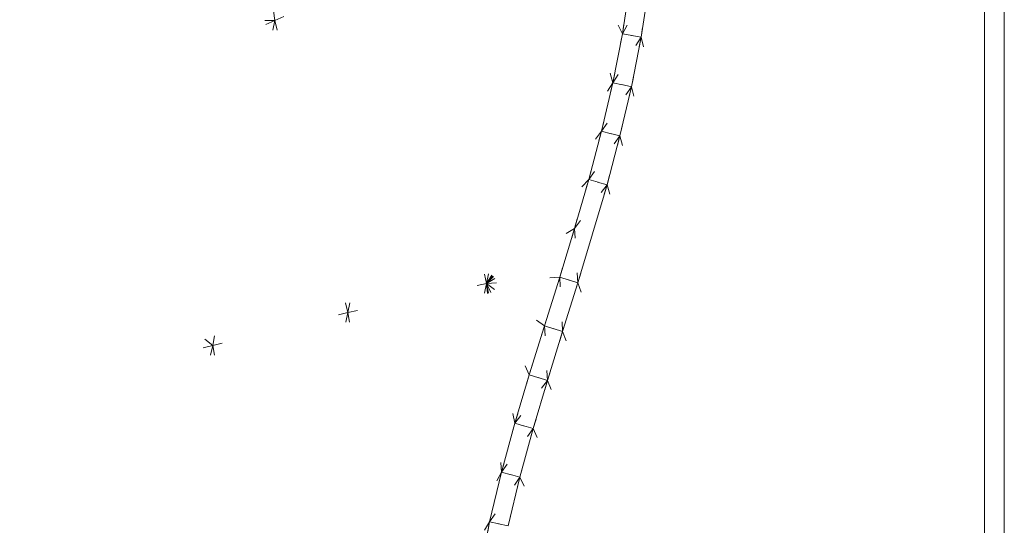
# Model space of a CAD drawing. Header units: millimetres. Extents: x 1700 to 4670, y 990 to 3874.
# Tile 44 of 110: x 3165.61 to 3175.61, y 1837.16 to 1842.29. Entities that reach past the tile are written whole.
import ezdxf

# ---------------------------------------------------------------- set-up
doc = ezdxf.new("R2010")
doc.units = ezdxf.units.MM
doc.linetypes.add('Wipeout_Contour', pattern=[1000, 0, -1000])
doc.layers.add('Nowe_320-W Umeblowanie', color=252, linetype='Continuous')
doc.layers.add('Nowe_320-W Umeblowanie_Nr_pióra__2', color=252, linetype='Continuous', lineweight=13)

msp = doc.modelspace()

# ---------------------------------------------------------------- linework, layer by layer
at = {"layer": 'Nowe_320-W Umeblowanie', "color": 252, "linetype": 'Wipeout_Contour', "lineweight": 0, "ltscale": 45287.36848}
for p, q in [((3175.6093, 1858.4071), (3175.4093, 1827.415)), ((3175.6093, 1827.415), (3175.6093, 1858.4071))]:
    msp.add_line(p, q, dxfattribs=at)
at = {"layer": 'Nowe_320-W Umeblowanie', "color": 252, "linetype": 'Wipeout_Contour', "lineweight": 0, "ltscale": 45085.032433}
for p, q in [((3175.4093, 1858.4071), (3175.4093, 1827.415)), ((3175.4093, 1827.415), (3175.6093, 1858.4071))]:
    msp.add_line(p, q, dxfattribs=at)
at = {"layer": 'Nowe_320-W Umeblowanie', "color": 252, "linetype": 'Wipeout_Contour', "lineweight": 0, "ltscale": 45152.801931}
for p, q in [((3175.4093, 1827.4147), (3175.4093, 1858.4068)), ((3172.0688, 1843.6559), (3175.4093, 1827.4147))]:
    msp.add_line(p, q, dxfattribs=at)
at = {"layer": 'Nowe_320-W Umeblowanie', "color": 252, "linetype": 'Wipeout_Contour', "lineweight": 0, "ltscale": 44993.577523}
for p, q in [((3168.2008, 1842.286), (3168, 1843.9767)), ((3165.0188, 1842.2937), (3168.2008, 1842.286))]:
    msp.add_line(p, q, dxfattribs=at)
at = {"layer": 'Nowe_320-W Umeblowanie', "color": 252, "linetype": 'Wipeout_Contour', "lineweight": 0, "ltscale": 45024.817591}
for p, q in [((3168, 1843.9767), (3168.2008, 1842.286)), ((3168.2008, 1842.286), (3169.6332, 1842.9315))]:
    msp.add_line(p, q, dxfattribs=at)
at = {"layer": 'Nowe_320-W Umeblowanie', "color": 252, "linetype": 'Wipeout_Contour', "lineweight": 0, "ltscale": 45229.187857}
for p, q in [((3175.4093, 1827.4147), (3172.0688, 1843.6559)), ((3171.9975, 1842.6231), (3175.4093, 1827.4147))]:
    msp.add_line(p, q, dxfattribs=at)
at = {"layer": 'Nowe_320-W Umeblowanie', "color": 252, "linetype": 'Wipeout_Contour', "lineweight": 0, "ltscale": 45084.46765}
for p, q in [((3170.3521, 1839.6145), (3171.0828, 1843.5015)), ((3169.6332, 1842.9315), (3170.3521, 1839.6145))]:
    msp.add_line(p, q, dxfattribs=at)
at = {"layer": 'Nowe_320-W Umeblowanie', "color": 252, "linetype": 'Wipeout_Contour', "lineweight": 0, "ltscale": 45108.135717}
for p, q in [((3171.0828, 1843.5015), (3170.3521, 1839.6145)), ((3171.6343, 1841.654), (3171.0828, 1843.5015)), ((3170.3521, 1839.6145), (3171.6343, 1841.654))]:
    msp.add_line(p, q, dxfattribs=at)
at = {"layer": 'Nowe_320-W Umeblowanie', "color": 252, "linetype": 'Wipeout_Contour', "lineweight": 0, "ltscale": 45102.072348}
for p, q in [((3171.7315, 1842.1495), (3171.0828, 1843.5015)), ((3171.0828, 1843.5015), (3171.6343, 1841.654)), ((3171.6343, 1841.654), (3171.7315, 1842.1495))]:
    msp.add_line(p, q, dxfattribs=at)
at = {"layer": 'Nowe_320-W Umeblowanie', "color": 252, "linetype": 'Wipeout_Contour', "lineweight": 0, "ltscale": 45096.827137}
for p, q in [((3171.0828, 1843.5015), (3171.7315, 1842.1495)), ((3171.7315, 1842.1495), (3171.8067, 1842.6473))]:
    msp.add_line(p, q, dxfattribs=at)
at = {"layer": 'Nowe_320-W Umeblowanie', "color": 252, "linetype": 'Wipeout_Contour', "lineweight": 0, "ltscale": 45061.705189}
for p, q in [((3169.6332, 1842.9315), (3168.2008, 1842.286)), ((3168.9439, 1839.3217), (3169.6332, 1842.9315)), ((3168.2008, 1842.286), (3168.9439, 1839.3217))]:
    msp.add_line(p, q, dxfattribs=at)
at = {"layer": 'Nowe_320-W Umeblowanie', "color": 252, "linetype": 'Wipeout_Contour', "lineweight": 0, "ltscale": 45095.932463}
for p, q in [((3169.6332, 1842.9315), (3168.9439, 1839.3217)), ((3170.3521, 1839.6145), (3169.6332, 1842.9315)), ((3168.9439, 1839.3217), (3170.3521, 1839.6145))]:
    msp.add_line(p, q, dxfattribs=at)
at = {"layer": 'Nowe_320-W Umeblowanie', "color": 252, "linetype": 'Wipeout_Contour', "lineweight": 0, "ltscale": 45109.572516}
for p, q in [((3171.8067, 1842.6473), (3171.7315, 1842.1495)), ((3171.7315, 1842.1495), (3171.9975, 1842.6234))]:
    msp.add_line(p, q, dxfattribs=at)
at = {"layer": 'Nowe_320-W Umeblowanie', "color": 252, "linetype": 'Wipeout_Contour', "lineweight": 0, "ltscale": 45114.142011}
for p, q in [((3171.9975, 1842.6234), (3171.7315, 1842.1495)), ((3171.9213, 1842.1164), (3171.9975, 1842.6234)), ((3171.7315, 1842.1495), (3171.9213, 1842.1164))]:
    msp.add_line(p, q, dxfattribs=at)
at = {"layer": 'Nowe_320-W Umeblowanie', "color": 252, "linetype": 'Wipeout_Contour', "lineweight": 0, "ltscale": 45238.046816}
for p, q in [((3171.9975, 1842.6231), (3171.9213, 1842.1161)), ((3175.4093, 1827.4147), (3171.9975, 1842.6231)), ((3171.9213, 1842.1161), (3175.4093, 1827.4147))]:
    msp.add_line(p, q, dxfattribs=at)
at = {"layer": 'Nowe_320-W Umeblowanie', "color": 252, "linetype": 'Wipeout_Contour', "lineweight": 0, "ltscale": 44991.970295}
for p, q in [((3168.2008, 1842.286), (3165.0188, 1842.2937)), ((3165.152, 1840.9118), (3168.2008, 1842.286))]:
    msp.add_line(p, q, dxfattribs=at)
at = {"layer": 'Nowe_320-W Umeblowanie', "color": 252, "linetype": 'Wipeout_Contour', "lineweight": 0, "ltscale": 45032.571106}
for p, q in [((3168.2008, 1842.286), (3165.152, 1840.9118)), ((3167.5699, 1838.9874), (3168.2008, 1842.286)), ((3165.152, 1840.9118), (3167.5699, 1838.9874))]:
    msp.add_line(p, q, dxfattribs=at)
at = {"layer": 'Nowe_320-W Umeblowanie', "color": 252, "linetype": 'Wipeout_Contour', "lineweight": 0, "ltscale": 45072.253567}
for p, q in [((3168.2008, 1842.286), (3167.5699, 1838.9874)), ((3168.9439, 1839.3217), (3168.2008, 1842.286)), ((3167.5699, 1838.9874), (3168.9439, 1839.3217))]:
    msp.add_line(p, q, dxfattribs=at)
at = {"layer": 'Nowe_320-W Umeblowanie', "color": 252, "linetype": 'Wipeout_Contour', "lineweight": 0, "ltscale": 45117.401926}
for p, q in [((3171.7315, 1842.1495), (3171.6343, 1841.654)), ((3171.6343, 1841.654), (3171.9213, 1842.1164)), ((3171.9213, 1842.1164), (3171.7315, 1842.1495))]:
    msp.add_line(p, q, dxfattribs=at)
at = {"layer": 'Nowe_320-W Umeblowanie', "color": 252, "linetype": 'Wipeout_Contour', "lineweight": 0, "ltscale": 45121.893223}
for p, q in [((3171.9213, 1842.1164), (3171.6343, 1841.654)), ((3171.8228, 1841.6132), (3171.9213, 1842.1164)), ((3171.6343, 1841.654), (3171.8228, 1841.6132))]:
    msp.add_line(p, q, dxfattribs=at)
at = {"layer": 'Nowe_320-W Umeblowanie', "color": 252, "linetype": 'Wipeout_Contour', "lineweight": 0, "ltscale": 45243.279512}
for p, q in [((3171.9213, 1842.1161), (3171.8228, 1841.613)), ((3175.4093, 1827.4147), (3171.9213, 1842.1161)), ((3171.8228, 1841.613), (3175.4093, 1827.4147))]:
    msp.add_line(p, q, dxfattribs=at)
at = {"layer": 'Nowe_320-W Umeblowanie', "color": 252, "linetype": 'Wipeout_Contour', "lineweight": 0, "ltscale": 45126.249587}
for p, q in [((3171.6343, 1841.654), (3170.3521, 1839.6145)), ((3171.5187, 1841.161), (3171.6343, 1841.654)), ((3170.3521, 1839.6145), (3171.5187, 1841.161))]:
    msp.add_line(p, q, dxfattribs=at)
at = {"layer": 'Nowe_320-W Umeblowanie', "color": 252, "linetype": 'Wipeout_Contour', "lineweight": 0, "ltscale": 45124.711213}
for p, q in [((3171.6343, 1841.654), (3171.5187, 1841.161)), ((3171.5187, 1841.161), (3171.8228, 1841.6132)), ((3171.8228, 1841.6132), (3171.6343, 1841.654))]:
    msp.add_line(p, q, dxfattribs=at)
at = {"layer": 'Nowe_320-W Umeblowanie', "color": 252, "linetype": 'Wipeout_Contour', "lineweight": 0, "ltscale": 45129.12287}
for p, q in [((3171.8228, 1841.6132), (3171.5187, 1841.161)), ((3171.706, 1841.114), (3171.8228, 1841.6132)), ((3171.5187, 1841.161), (3171.706, 1841.114))]:
    msp.add_line(p, q, dxfattribs=at)
at = {"layer": 'Nowe_320-W Umeblowanie', "color": 252, "linetype": 'Wipeout_Contour', "lineweight": 0, "ltscale": 45248.156984}
for p, q in [((3171.8228, 1841.613), (3171.706, 1841.1137)), ((3175.4093, 1827.4147), (3171.8228, 1841.613)), ((3171.706, 1841.1137), (3175.4093, 1827.4147))]:
    msp.add_line(p, q, dxfattribs=at)
at = {"layer": 'Nowe_320-W Umeblowanie', "color": 252, "linetype": 'Wipeout_Contour', "lineweight": 0, "ltscale": 45130.845037}
for p, q in [((3171.5187, 1841.161), (3170.3521, 1839.6145)), ((3171.3884, 1840.6702), (3171.5187, 1841.161)), ((3170.3521, 1839.6145), (3171.3884, 1840.6702))]:
    msp.add_line(p, q, dxfattribs=at)
at = {"layer": 'Nowe_320-W Umeblowanie', "color": 252, "linetype": 'Wipeout_Contour', "lineweight": 0, "ltscale": 45131.58489}
for p, q in [((3171.5187, 1841.161), (3171.3884, 1840.6702)), ((3171.3884, 1840.6702), (3171.706, 1841.114)), ((3171.706, 1841.114), (3171.5187, 1841.161))]:
    msp.add_line(p, q, dxfattribs=at)
at = {"layer": 'Nowe_320-W Umeblowanie', "color": 252, "linetype": 'Wipeout_Contour', "lineweight": 0, "ltscale": 45135.925178}
for p, q in [((3171.706, 1841.114), (3171.3884, 1840.6702)), ((3171.5746, 1840.6184), (3171.706, 1841.114)), ((3171.3884, 1840.6702), (3171.5746, 1840.6184))]:
    msp.add_line(p, q, dxfattribs=at)
at = {"layer": 'Nowe_320-W Umeblowanie', "color": 252, "linetype": 'Wipeout_Contour', "lineweight": 0, "ltscale": 45252.739282}
for p, q in [((3171.706, 1841.1137), (3171.5746, 1840.6181)), ((3175.4093, 1827.4147), (3171.706, 1841.1137)), ((3171.5746, 1840.6181), (3175.4093, 1827.4147))]:
    msp.add_line(p, q, dxfattribs=at)
at = {"layer": 'Nowe_320-W Umeblowanie', "color": 252, "linetype": 'Wipeout_Contour', "lineweight": 0, "ltscale": 45032.224746}
for p, q in [((3167.5699, 1838.9874), (3165.152, 1840.9118)), ((3164.6343, 1838.2989), (3167.5699, 1838.9874))]:
    msp.add_line(p, q, dxfattribs=at)
at = {"layer": 'Nowe_320-W Umeblowanie', "color": 252, "linetype": 'Wipeout_Contour', "lineweight": 0, "ltscale": 45135.300704}
for p, q in [((3171.3884, 1840.6702), (3170.3521, 1839.6145)), ((3171.2453, 1840.1752), (3171.3884, 1840.6702)), ((3170.3521, 1839.6145), (3171.2453, 1840.1752))]:
    msp.add_line(p, q, dxfattribs=at)
at = {"layer": 'Nowe_320-W Umeblowanie', "color": 252, "linetype": 'Wipeout_Contour', "lineweight": 0, "ltscale": 45138.134404}
for p, q in [((3171.3884, 1840.6702), (3171.2453, 1840.1752)), ((3171.2453, 1840.1752), (3171.5746, 1840.6184)), ((3171.5746, 1840.6184), (3171.3884, 1840.6702))]:
    msp.add_line(p, q, dxfattribs=at)
at = {"layer": 'Nowe_320-W Umeblowanie', "color": 252, "linetype": 'Wipeout_Contour', "lineweight": 0, "ltscale": 45144.589591}
for p, q in [((3171.5746, 1840.6184), (3171.2453, 1840.1752)), ((3171.2791, 1839.6235), (3171.5746, 1840.6184)), ((3171.2453, 1840.1752), (3171.2791, 1839.6235))]:
    msp.add_line(p, q, dxfattribs=at)
at = {"layer": 'Nowe_320-W Umeblowanie', "color": 252, "linetype": 'Wipeout_Contour', "lineweight": 0, "ltscale": 45259.192499}
for p, q in [((3171.5746, 1840.6181), (3171.2791, 1839.6232)), ((3175.4093, 1827.4147), (3171.5746, 1840.6181)), ((3171.2791, 1839.6232), (3175.4093, 1827.4147))]:
    msp.add_line(p, q, dxfattribs=at)
at = {"layer": 'Nowe_320-W Umeblowanie', "color": 252, "linetype": 'Wipeout_Contour', "lineweight": 0, "ltscale": 45139.798555}
for p, q in [((3171.2453, 1840.1752), (3170.3521, 1839.6145)), ((3171.0944, 1839.6809), (3171.2453, 1840.1752)), ((3170.3521, 1839.6145), (3171.0944, 1839.6809))]:
    msp.add_line(p, q, dxfattribs=at)
at = {"layer": 'Nowe_320-W Umeblowanie', "color": 252, "linetype": 'Wipeout_Contour', "lineweight": 0, "ltscale": 45146.795086}
for p, q in [((3171.2453, 1840.1752), (3171.0944, 1839.6809)), ((3171.2791, 1839.6235), (3171.2453, 1840.1752)), ((3171.0944, 1839.6809), (3171.2791, 1839.6235))]:
    msp.add_line(p, q, dxfattribs=at)
at = {"layer": 'Nowe_320-W Umeblowanie', "color": 252, "linetype": 'Wipeout_Contour', "lineweight": 0, "ltscale": 45141.158806}
for p, q in [((3170.3521, 1839.6145), (3168.9439, 1839.3217)), ((3169.457, 1835.7166), (3170.3521, 1839.6145)), ((3168.9439, 1839.3217), (3169.457, 1835.7166))]:
    msp.add_line(p, q, dxfattribs=at)
at = {"layer": 'Nowe_320-W Umeblowanie', "color": 252, "linetype": 'Wipeout_Contour', "lineweight": 0, "ltscale": 45163.452946}
for p, q in [((3170.3521, 1839.6145), (3169.457, 1835.7166)), ((3170.503, 1837.6998), (3170.3521, 1839.6145)), ((3169.457, 1835.7166), (3170.503, 1837.6998))]:
    msp.add_line(p, q, dxfattribs=at)
at = {"layer": 'Nowe_320-W Umeblowanie', "color": 252, "linetype": 'Wipeout_Contour', "lineweight": 0, "ltscale": 45143.459714}
for p, q in [((3171.0944, 1839.6809), (3170.3521, 1839.6145)), ((3170.3521, 1839.6145), (3170.9395, 1839.1862)), ((3170.9395, 1839.1862), (3171.0944, 1839.6809))]:
    msp.add_line(p, q, dxfattribs=at)
at = {"layer": 'Nowe_320-W Umeblowanie', "color": 252, "linetype": 'Wipeout_Contour', "lineweight": 0, "ltscale": 45147.827297}
for p, q in [((3170.9395, 1839.1862), (3170.3521, 1839.6145)), ((3170.3521, 1839.6145), (3170.7853, 1838.6892)), ((3170.7853, 1838.6892), (3170.9395, 1839.1862))]:
    msp.add_line(p, q, dxfattribs=at)
at = {"layer": 'Nowe_320-W Umeblowanie', "color": 252, "linetype": 'Wipeout_Contour', "lineweight": 0, "ltscale": 45152.172679}
for p, q in [((3170.7853, 1838.6892), (3170.3521, 1839.6145)), ((3170.3521, 1839.6145), (3170.639, 1838.197)), ((3170.639, 1838.197), (3170.7853, 1838.6892))]:
    msp.add_line(p, q, dxfattribs=at)
at = {"layer": 'Nowe_320-W Umeblowanie', "color": 252, "linetype": 'Wipeout_Contour', "lineweight": 0, "ltscale": 45156.640302}
for p, q in [((3170.639, 1838.197), (3170.3521, 1839.6145)), ((3170.3521, 1839.6145), (3170.503, 1837.6998)), ((3170.503, 1837.6998), (3170.639, 1838.197))]:
    msp.add_line(p, q, dxfattribs=at)
at = {"layer": 'Nowe_320-W Umeblowanie', "color": 252, "linetype": 'Wipeout_Contour', "lineweight": 0, "ltscale": 45152.943406}
for p, q in [((3171.0944, 1839.6809), (3170.9395, 1839.1862)), ((3171.1241, 1839.1283), (3171.0944, 1839.6809)), ((3170.9395, 1839.1862), (3171.1241, 1839.1283))]:
    msp.add_line(p, q, dxfattribs=at)
at = {"layer": 'Nowe_320-W Umeblowanie', "color": 252, "linetype": 'Wipeout_Contour', "lineweight": 0, "ltscale": 45152.672694}
for p, q in [((3171.0944, 1839.6809), (3171.1241, 1839.1283)), ((3171.2791, 1839.6235), (3171.0944, 1839.6809)), ((3171.1241, 1839.1283), (3171.2791, 1839.6235))]:
    msp.add_line(p, q, dxfattribs=at)
at = {"layer": 'Nowe_320-W Umeblowanie', "color": 252, "linetype": 'Wipeout_Contour', "lineweight": 0, "ltscale": 45265.474746}
for p, q in [((3171.2791, 1839.6232), (3171.1241, 1839.128)), ((3175.4093, 1827.4147), (3171.2791, 1839.6232)), ((3171.1241, 1839.128), (3175.4093, 1827.4147))]:
    msp.add_line(p, q, dxfattribs=at)
at = {"layer": 'Nowe_320-W Umeblowanie', "color": 252, "linetype": 'Wipeout_Contour', "lineweight": 0, "ltscale": 45114.217808}
for p, q in [((3168.9439, 1839.3217), (3167.5699, 1838.9874)), ((3168.1345, 1835.7002), (3168.9439, 1839.3217)), ((3167.5699, 1838.9874), (3168.1345, 1835.7002))]:
    msp.add_line(p, q, dxfattribs=at)
at = {"layer": 'Nowe_320-W Umeblowanie', "color": 252, "linetype": 'Wipeout_Contour', "lineweight": 0, "ltscale": 45150.30198}
for p, q in [((3168.9439, 1839.3217), (3168.1345, 1835.7002)), ((3169.457, 1835.7166), (3168.9439, 1839.3217))]:
    msp.add_line(p, q, dxfattribs=at)
at = {"layer": 'Nowe_320-W Umeblowanie', "color": 252, "linetype": 'Wipeout_Contour', "lineweight": 0, "ltscale": 45159.123391}
for p, q in [((3170.9395, 1839.1862), (3170.7853, 1838.6892)), ((3170.9703, 1838.6327), (3170.9395, 1839.1862)), ((3170.7853, 1838.6892), (3170.9703, 1838.6327))]:
    msp.add_line(p, q, dxfattribs=at)
at = {"layer": 'Nowe_320-W Umeblowanie', "color": 252, "linetype": 'Wipeout_Contour', "lineweight": 0, "ltscale": 45158.823344}
for p, q in [((3171.1241, 1839.1283), (3170.9395, 1839.1862)), ((3170.9395, 1839.1862), (3170.9703, 1838.6327)), ((3170.9703, 1838.6327), (3171.1241, 1839.1283))]:
    msp.add_line(p, q, dxfattribs=at)
at = {"layer": 'Nowe_320-W Umeblowanie', "color": 252, "linetype": 'Wipeout_Contour', "lineweight": 0, "ltscale": 45269.586073}
for p, q in [((3171.1241, 1839.128), (3170.9703, 1838.6324)), ((3175.4093, 1827.4147), (3171.1241, 1839.128)), ((3170.9703, 1838.6324), (3175.4093, 1827.4147))]:
    msp.add_line(p, q, dxfattribs=at)
at = {"layer": 'Nowe_320-W Umeblowanie', "color": 252, "linetype": 'Wipeout_Contour', "lineweight": 0, "ltscale": 45078.344683}
for p, q in [((3167.5699, 1838.9874), (3164.6343, 1838.2989)), ((3166.8308, 1835.6783), (3167.5699, 1838.9874))]:
    msp.add_line(p, q, dxfattribs=at)
at = {"layer": 'Nowe_320-W Umeblowanie', "color": 252, "linetype": 'Wipeout_Contour', "lineweight": 0, "ltscale": 45122.470632}
for p, q in [((3167.5699, 1838.9874), (3166.8308, 1835.6783)), ((3168.1345, 1835.7002), (3167.5699, 1838.9874))]:
    msp.add_line(p, q, dxfattribs=at)
at = {"layer": 'Nowe_320-W Umeblowanie', "color": 252, "linetype": 'Wipeout_Contour', "lineweight": 0, "ltscale": 45163.075321}
for p, q in [((3170.7853, 1838.6892), (3170.639, 1838.197)), ((3170.639, 1838.197), (3170.9703, 1838.6327)), ((3170.9703, 1838.6327), (3170.7853, 1838.6892))]:
    msp.add_line(p, q, dxfattribs=at)
at = {"layer": 'Nowe_320-W Umeblowanie', "color": 252, "linetype": 'Wipeout_Contour', "lineweight": 0, "ltscale": 45167.346021}
for p, q in [((3170.9703, 1838.6327), (3170.639, 1838.197)), ((3170.8249, 1838.1436), (3170.9703, 1838.6327)), ((3170.639, 1838.197), (3170.8249, 1838.1436))]:
    msp.add_line(p, q, dxfattribs=at)
at = {"layer": 'Nowe_320-W Umeblowanie', "color": 252, "linetype": 'Wipeout_Contour', "lineweight": 0, "ltscale": 45273.734058}
for p, q in [((3170.9703, 1838.6324), (3170.8249, 1838.1433)), ((3175.4093, 1827.4147), (3170.9703, 1838.6324)), ((3170.8249, 1838.1433), (3175.4093, 1827.4147))]:
    msp.add_line(p, q, dxfattribs=at)
at = {"layer": 'Nowe_320-W Umeblowanie', "color": 252, "linetype": 'Wipeout_Contour', "lineweight": 0, "ltscale": 45169.475917}
for p, q in [((3170.639, 1838.197), (3170.503, 1837.6998)), ((3170.503, 1837.6998), (3170.8249, 1838.1436)), ((3170.8249, 1838.1436), (3170.639, 1838.197))]:
    msp.add_line(p, q, dxfattribs=at)
at = {"layer": 'Nowe_320-W Umeblowanie', "color": 252, "linetype": 'Wipeout_Contour', "lineweight": 0, "ltscale": 45173.817354}
for p, q in [((3170.8249, 1838.1436), (3170.503, 1837.6998)), ((3170.6902, 1837.6515), (3170.8249, 1838.1436)), ((3170.503, 1837.6998), (3170.6902, 1837.6515))]:
    msp.add_line(p, q, dxfattribs=at)
at = {"layer": 'Nowe_320-W Umeblowanie', "color": 252, "linetype": 'Wipeout_Contour', "lineweight": 0, "ltscale": 45278.008146}
for p, q in [((3170.8249, 1838.1433), (3170.6902, 1837.6512)), ((3175.4093, 1827.4147), (3170.8249, 1838.1433)), ((3170.6902, 1837.6512), (3175.4093, 1827.4147))]:
    msp.add_line(p, q, dxfattribs=at)
at = {"layer": 'Nowe_320-W Umeblowanie', "color": 252, "linetype": 'Wipeout_Contour', "lineweight": 0, "ltscale": 45179.265938}
for p, q in [((3170.503, 1837.6998), (3169.457, 1835.7166)), ((3170.3826, 1837.1965), (3170.503, 1837.6998)), ((3169.457, 1835.7166), (3170.3826, 1837.1965))]:
    msp.add_line(p, q, dxfattribs=at)
at = {"layer": 'Nowe_320-W Umeblowanie', "color": 252, "linetype": 'Wipeout_Contour', "lineweight": 0, "ltscale": 45176.257014}
for p, q in [((3170.503, 1837.6998), (3170.3826, 1837.1965)), ((3170.6902, 1837.6515), (3170.503, 1837.6998)), ((3170.3826, 1837.1965), (3170.6902, 1837.6515))]:
    msp.add_line(p, q, dxfattribs=at)
at = {"layer": 'Nowe_320-W Umeblowanie', "color": 252, "linetype": 'Wipeout_Contour', "lineweight": 0, "ltscale": 45180.693214}
for p, q in [((3170.6902, 1837.6515), (3170.3826, 1837.1965)), ((3170.5714, 1837.1553), (3170.6902, 1837.6515)), ((3170.3826, 1837.1965), (3170.5714, 1837.1553))]:
    msp.add_line(p, q, dxfattribs=at)
at = {"layer": 'Nowe_320-W Umeblowanie', "color": 252, "linetype": 'Wipeout_Contour', "lineweight": 0, "ltscale": 45282.533933}
for p, q in [((3170.6902, 1837.6512), (3170.5714, 1837.155)), ((3175.4093, 1827.4147), (3170.6902, 1837.6512))]:
    msp.add_line(p, q, dxfattribs=at)
at = {"layer": 'Nowe_320-W Umeblowanie', "color": 252, "linetype": 'Wipeout_Contour', "lineweight": 0, "ltscale": 45184.267937}
for p, q in [((3170.3826, 1837.1965), (3169.457, 1835.7166)), ((3170.2838, 1836.6863), (3170.3826, 1837.1965))]:
    msp.add_line(p, q, dxfattribs=at)
at = {"layer": 'Nowe_320-W Umeblowanie', "color": 252, "linetype": 'Wipeout_Contour', "lineweight": 0, "ltscale": 45183.566914}
for p, q in [((3170.3826, 1837.1965), (3170.2838, 1836.6863)), ((3170.5714, 1837.1553), (3170.3826, 1837.1965))]:
    msp.add_line(p, q, dxfattribs=at)
at = {"layer": 'Nowe_320-W Umeblowanie_Nr_pióra__2', "color": 252, "linetype": 'Continuous', "lineweight": 13}
for p, q in [((3175.4093, 1858.4068), (3175.4093, 1827.4147)), ((3175.4093, 1858.4068), (3175.4093, 1827.4147)), ((3175.6093, 1858.4071), (3175.6093, 1827.415)), ((3175.6093, 1858.4071), (3175.6093, 1827.415)), ((3171.7315, 1842.1495), (3171.8067, 1842.6473)), ((3171.7315, 1842.1495), (3171.8067, 1842.6473)), ((3171.9213, 1842.1161), (3171.9975, 1842.6231)), ((3171.9213, 1842.1161), (3171.9975, 1842.6231)), ((3171.6343, 1841.654), (3171.7315, 1842.1495)), ((3171.6343, 1841.654), (3171.7315, 1842.1495)), ((3171.8228, 1841.613), (3171.9213, 1842.1161)), ((3171.8228, 1841.613), (3171.9213, 1842.1161)), ((3171.9213, 1842.1164), (3171.9213, 1842.1161)), ((3171.9213, 1842.1164), (3171.9213, 1842.1161)), ((3171.5187, 1841.161), (3171.6343, 1841.654)), ((3171.5187, 1841.161), (3171.6343, 1841.654)), ((3171.706, 1841.1137), (3171.8228, 1841.613)), ((3171.706, 1841.1137), (3171.8228, 1841.613)), ((3171.8228, 1841.6132), (3171.8228, 1841.613)), ((3171.8228, 1841.6132), (3171.8228, 1841.613)), ((3171.3884, 1840.6702), (3171.5187, 1841.161)), ((3171.3884, 1840.6702), (3171.5187, 1841.161)), ((3171.5746, 1840.6181), (3171.706, 1841.1137)), ((3171.5746, 1840.6181), (3171.706, 1841.1137)), ((3171.706, 1841.114), (3171.706, 1841.1137)), ((3171.706, 1841.114), (3171.706, 1841.1137)), ((3171.2453, 1840.1752), (3171.3884, 1840.6702)), ((3171.2453, 1840.1752), (3171.3884, 1840.6702)), ((3171.2791, 1839.6232), (3171.5746, 1840.6181)), ((3171.2791, 1839.6232), (3171.5746, 1840.6181)), ((3171.5746, 1840.6184), (3171.5746, 1840.6181)), ((3171.5746, 1840.6184), (3171.5746, 1840.6181)), ((3171.0944, 1839.6809), (3171.2453, 1840.1752)), ((3171.0944, 1839.6809), (3171.2453, 1840.1752)), ((3170.9395, 1839.1862), (3171.0944, 1839.6809)), ((3170.9395, 1839.1862), (3171.0944, 1839.6809)), ((3171.1241, 1839.128), (3171.2791, 1839.6232)), ((3171.1241, 1839.128), (3171.2791, 1839.6232)), ((3171.2791, 1839.6235), (3171.2791, 1839.6232)), ((3171.2791, 1839.6235), (3171.2791, 1839.6232)), ((3170.7853, 1838.6892), (3170.9395, 1839.1862)), ((3170.7853, 1838.6892), (3170.9395, 1839.1862)), ((3170.9703, 1838.6324), (3171.1241, 1839.128)), ((3170.9703, 1838.6324), (3171.1241, 1839.128)), ((3171.1241, 1839.1283), (3171.1241, 1839.128)), ((3171.1241, 1839.1283), (3171.1241, 1839.128)), ((3170.639, 1838.197), (3170.7853, 1838.6892)), ((3170.639, 1838.197), (3170.7853, 1838.6892)), ((3170.8249, 1838.1433), (3170.9703, 1838.6324)), ((3170.8249, 1838.1433), (3170.9703, 1838.6324)), ((3170.9703, 1838.6327), (3170.9703, 1838.6324)), ((3170.9703, 1838.6327), (3170.9703, 1838.6324)), ((3170.503, 1837.6998), (3170.639, 1838.197)), ((3170.503, 1837.6998), (3170.639, 1838.197)), ((3170.6902, 1837.6512), (3170.8249, 1838.1433)), ((3170.6902, 1837.6512), (3170.8249, 1838.1433)), ((3170.8249, 1838.1436), (3170.8249, 1838.1433)), ((3170.8249, 1838.1436), (3170.8249, 1838.1433)), ((3170.3826, 1837.1965), (3170.503, 1837.6998)), ((3170.3826, 1837.1965), (3170.503, 1837.6998)), ((3170.5714, 1837.155), (3170.6902, 1837.6512)), ((3170.5714, 1837.155), (3170.6902, 1837.6512)), ((3170.6902, 1837.6515), (3170.6902, 1837.6512)), ((3170.6902, 1837.6515), (3170.6902, 1837.6512)), ((3170.2838, 1836.6863), (3170.3826, 1837.1965)), ((3170.2838, 1836.6863), (3170.3826, 1837.1965))]:
    msp.add_line(p, q, dxfattribs=at)

doc.saveas('drawing.dxf')
